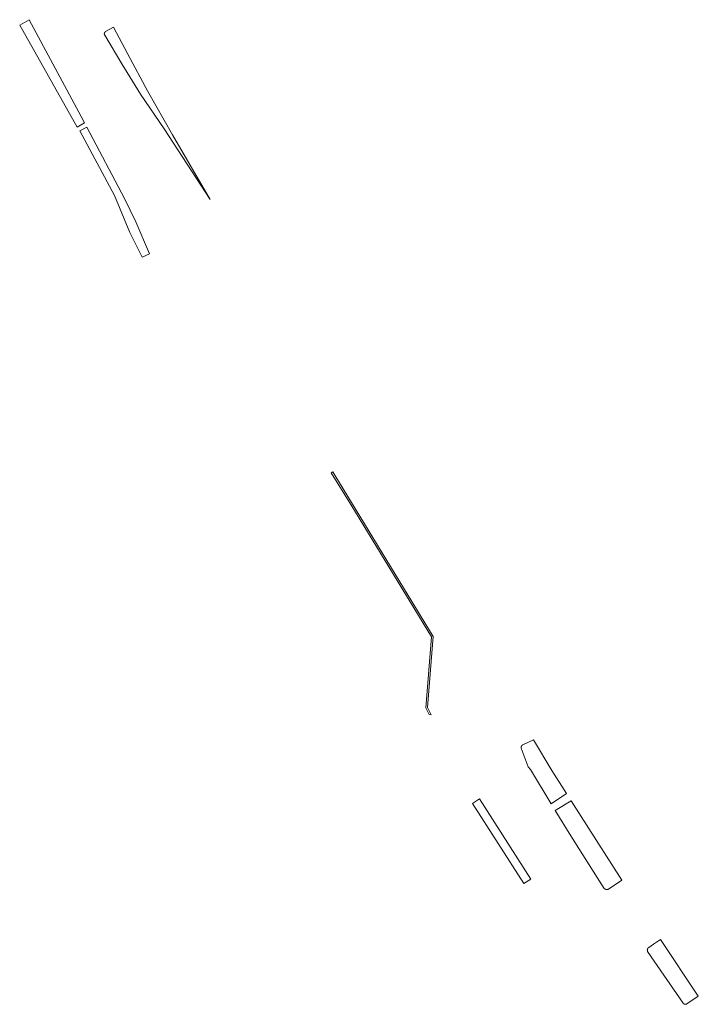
# Model space of a CAD drawing. Extents: x 212171 to 228808, y 571701 to 593093.
# Tile 85 of 97: x 224231 to 224312, y 588103 to 588220. Entities that reach past the tile are written whole.
import ezdxf

# ---------------------------------------------------------------- set-up
doc = ezdxf.new("R2010")
doc.units = 0
doc.layers.add('016 Alles planjaar 2023', color=72, linetype='Continuous', lineweight=20, true_color=0x1e90ff)

msp = doc.modelspace()

# ---------------------------------------------------------------- hatches: boundary and pattern name
at = {"layer": '016 Alles planjaar 2023', "true_color": 0x1e90ff}
h = msp.add_hatch(dxfattribs=at)
h.set_pattern_fill('DQ_CLEAR', color=72, style=0)
h.set_pattern_definition([])
h.paths.add_polyline_path([(224238.69, 588208), (224238.26, 588208.77), (224232.08, 588220.32), (224230.93, 588219.68), (224237.79, 588207.5), (224238.69, 588208)])
h = msp.add_hatch(dxfattribs=at)
h.set_pattern_fill('DQ_CLEAR', color=72, style=0)
h.set_pattern_definition([])
h.paths.add_polyline_path([(224242.15, 588219.45), (224241.2, 588218.9), (224241.2, 588218.9), (224241.19, 588218.89), (224241.19, 588218.89), (224241.18, 588218.89), (224241.18, 588218.89), (224241.17, 588218.88), (224241.17, 588218.88), (224241.17, 588218.88), (224241.16, 588218.87), (224241.16, 588218.87), (224241.15, 588218.87), (224241.15, 588218.87), (224241.15, 588218.86), (224241.14, 588218.86), (224241.14, 588218.86), (224241.14, 588218.85), (224241.13, 588218.85), (224241.13, 588218.85), (224241.13, 588218.84), (224241.12, 588218.84), (224241.12, 588218.83), (224241.12, 588218.83), (224241.11, 588218.83), (224241.11, 588218.82), (224241.11, 588218.82), (224241.1, 588218.82), (224241.1, 588218.81), (224241.1, 588218.81), (224241.09, 588218.8), (224241.09, 588218.8), (224241.09, 588218.8), (224241.09, 588218.79), (224241.08, 588218.79), (224241.08, 588218.78), (224241.08, 588218.78), (224241.08, 588218.77), (224241.07, 588218.77), (224241.07, 588218.76), (224241.07, 588218.76), (224241.07, 588218.76), (224241.07, 588218.75), (224241.06, 588218.75), (224241.06, 588218.74), (224241.06, 588218.74), (224241.06, 588218.73), (224241.06, 588218.73), (224241.06, 588218.72), (224241.05, 588218.72), (224241.05, 588218.71), (224241.05, 588218.71), (224241.05, 588218.7), (224241.05, 588218.7), (224241.05, 588218.69), (224241.05, 588218.69), (224241.05, 588218.68), (224241.05, 588218.68), (224241.04, 588218.67), (224241.04, 588218.67), (224241.04, 588218.66), (224241.04, 588218.66), (224241.04, 588218.65), (224241.04, 588218.65), (224241.04, 588218.64), (224241.04, 588218.64), (224241.04, 588218.63), (224241.04, 588218.63), (224241.04, 588218.62), (224241.04, 588218.62), (224241.04, 588218.61), (224241.04, 588218.61), (224241.04, 588218.61), (224241.04, 588218.6), (224241.04, 588218.6), (224241.05, 588218.59), (224241.05, 588218.59), (224241.05, 588218.58), (224241.05, 588218.58), (224241.05, 588218.57), (224241.05, 588218.57), (224241.05, 588218.56), (224241.05, 588218.56), (224241.05, 588218.55), (224241.05, 588218.55), (224241.06, 588218.54), (224241.06, 588218.54), (224241.06, 588218.53), (224241.06, 588218.53), (224241.06, 588218.52), (224241.06, 588218.52), (224241.07, 588218.51), (224241.07, 588218.51), (224241.07, 588218.5), (224241.07, 588218.5), (224241.08, 588218.5), (224241.08, 588218.49), (224241.08, 588218.49), (224241.08, 588218.48), (224241.09, 588218.48), (224241.09, 588218.47), (224241.09, 588218.47), (224241.09, 588218.47), (224241.1, 588218.46), (224243.15, 588215.04), (224245.37, 588211.43), (224248.2, 588207.27), (224253.68, 588198.83), (224249.17, 588206.56), (224246.2, 588211.82), (224243.83, 588216.19), (224242.15, 588219.45)])
h = msp.add_hatch(dxfattribs=at)
h.set_pattern_fill('DQ_CLEAR', color=72, style=0)
h.set_pattern_definition([])
h.paths.add_polyline_path([(224243.45, 588198.94), (224238.96, 588207.47), (224238.13, 588207.03), (224242.25, 588199.3), (224244.1, 588194.91), (224245.55, 588191.96), (224246.44, 588192.35), (224244.79, 588196.18), (224243.45, 588198.94)])
h = msp.add_hatch(dxfattribs=at)
h.set_pattern_fill('DQ_CLEAR', color=72, style=0)
h.set_pattern_definition([])
h.paths.add_polyline_path([(224268.33, 588166.29), (224268.16, 588166.18), (224270.47, 588162.4), (224280.12, 588146.57), (224279.45, 588138.07), (224279.84, 588137.29), (224280.09, 588137.24), (224279.65, 588138.11), (224280.32, 588146.62), (224268.57, 588165.91), (224268.33, 588166.29)])
h = msp.add_hatch(dxfattribs=at)
h.set_pattern_fill('DQ_CLEAR', color=72, style=0)
h.set_pattern_definition([])
h.paths.add_polyline_path([(224294.41, 588126.61), (224296.27, 588127.84), (224294.51, 588130.6), (224292.31, 588134.28), (224291.04, 588133.66), (224291.03, 588133.66), (224291.03, 588133.66), (224291.02, 588133.65), (224291.02, 588133.65), (224291.01, 588133.65), (224291.01, 588133.65), (224291, 588133.64), (224291, 588133.64), (224290.99, 588133.64), (224290.99, 588133.63), (224290.98, 588133.63), (224290.98, 588133.63), (224290.97, 588133.62), (224290.97, 588133.62), (224290.96, 588133.61), (224290.96, 588133.61), (224290.95, 588133.61), (224290.95, 588133.6), (224290.94, 588133.6), (224290.94, 588133.59), (224290.93, 588133.59), (224290.93, 588133.59), (224290.92, 588133.58), (224290.92, 588133.58), (224290.92, 588133.57), (224290.91, 588133.57), (224290.91, 588133.56), (224290.9, 588133.56), (224290.9, 588133.55), (224290.9, 588133.55), (224290.89, 588133.54), (224290.89, 588133.54), (224290.89, 588133.53), (224290.88, 588133.53), (224290.88, 588133.52), (224290.88, 588133.52), (224290.87, 588133.51), (224290.87, 588133.51), (224290.87, 588133.5), (224290.86, 588133.5), (224290.86, 588133.49), (224290.86, 588133.48), (224290.86, 588133.48), (224290.85, 588133.47), (224290.85, 588133.47), (224290.85, 588133.46), (224290.85, 588133.46), (224290.84, 588133.45), (224290.84, 588133.44), (224290.84, 588133.44), (224290.84, 588133.43), (224290.84, 588133.43), (224290.84, 588133.42), (224290.83, 588133.41), (224290.83, 588133.41), (224290.83, 588133.4), (224290.83, 588133.4), (224290.83, 588133.39), (224290.83, 588133.38), (224290.83, 588133.38), (224290.83, 588133.37), (224290.83, 588133.37), (224290.83, 588133.36), (224290.82, 588133.35), (224290.82, 588133.35), (224290.82, 588133.34), (224290.82, 588133.34), (224290.82, 588133.33), (224290.82, 588133.32), (224290.82, 588133.32), (224290.82, 588133.31), (224290.82, 588133.3), (224290.82, 588133.3), (224290.83, 588133.29), (224290.83, 588133.29), (224290.83, 588133.28), (224290.83, 588133.27), (224290.83, 588133.27), (224290.83, 588133.26), (224290.83, 588133.26), (224290.83, 588133.25), (224291.66, 588131.05), (224291.94, 588130.71), (224294.41, 588126.61)])
h = msp.add_hatch(dxfattribs=at)
h.set_pattern_fill('DQ_CLEAR', color=72, style=0)
h.set_pattern_definition([])
h.paths.add_polyline_path([(224285.04, 588126.67), (224291.17, 588117.08), (224292, 588117.61), (224285.87, 588127.2), (224285.04, 588126.67)])
h = msp.add_hatch(dxfattribs=at)
h.set_pattern_fill('DQ_CLEAR', color=72, style=0)
h.set_pattern_definition([])
h.paths.add_polyline_path([(224301.26, 588116.42), (224302.85, 588117.48), (224296.81, 588126.98), (224294.9, 588125.81), (224296.76, 588122.8), (224299.91, 588117.83), (224300.77, 588116.51), (224300.78, 588116.51), (224300.78, 588116.5), (224300.79, 588116.5), (224300.79, 588116.49), (224300.8, 588116.49), (224300.8, 588116.48), (224300.8, 588116.48), (224300.81, 588116.47), (224300.81, 588116.47), (224300.82, 588116.47), (224300.82, 588116.46), (224300.83, 588116.46), (224300.83, 588116.45), (224300.84, 588116.45), (224300.84, 588116.45), (224300.85, 588116.44), (224300.85, 588116.44), (224300.86, 588116.43), (224300.86, 588116.43), (224300.87, 588116.43), (224300.87, 588116.42), (224300.88, 588116.42), (224300.88, 588116.42), (224300.89, 588116.41), (224300.89, 588116.41), (224300.9, 588116.41), (224300.9, 588116.41), (224300.91, 588116.4), (224300.92, 588116.4), (224300.92, 588116.4), (224300.93, 588116.4), (224300.93, 588116.39), (224300.94, 588116.39), (224300.94, 588116.39), (224300.95, 588116.39), (224300.96, 588116.38), (224300.96, 588116.38), (224300.97, 588116.38), (224300.97, 588116.38), (224300.98, 588116.38), (224300.99, 588116.38), (224300.99, 588116.38), (224301, 588116.37), (224301, 588116.37), (224301.01, 588116.37), (224301.02, 588116.37), (224301.02, 588116.37), (224301.03, 588116.37), (224301.04, 588116.37), (224301.04, 588116.37), (224301.05, 588116.37), (224301.05, 588116.37), (224301.06, 588116.37), (224301.07, 588116.37), (224301.07, 588116.37), (224301.08, 588116.37), (224301.08, 588116.37), (224301.09, 588116.37), (224301.1, 588116.37), (224301.1, 588116.37), (224301.11, 588116.37), (224301.12, 588116.37), (224301.12, 588116.37), (224301.13, 588116.37), (224301.13, 588116.37), (224301.14, 588116.37), (224301.15, 588116.37), (224301.15, 588116.38), (224301.16, 588116.38), (224301.16, 588116.38), (224301.17, 588116.38), (224301.18, 588116.38), (224301.18, 588116.38), (224301.19, 588116.39), (224301.19, 588116.39), (224301.2, 588116.39), (224301.21, 588116.39), (224301.21, 588116.39), (224301.22, 588116.4), (224301.22, 588116.4), (224301.23, 588116.4), (224301.23, 588116.4), (224301.24, 588116.41), (224301.25, 588116.41), (224301.25, 588116.41), (224301.26, 588116.42)])
h = msp.add_hatch(dxfattribs=at)
h.set_pattern_fill('DQ_CLEAR', color=72, style=0)
h.set_pattern_definition([])
h.paths.add_polyline_path([(224310.62, 588102.7), (224312, 588103.64), (224307.48, 588110.39), (224306.64, 588109.83), (224306.08, 588109.46), (224306.07, 588109.45), (224306.07, 588109.45), (224306.06, 588109.44), (224306.06, 588109.44), (224306.05, 588109.43), (224306.05, 588109.43), (224306.04, 588109.43), (224306.04, 588109.42), (224306.03, 588109.42), (224306.03, 588109.41), (224306.02, 588109.41), (224306.02, 588109.4), (224306.01, 588109.4), (224306.01, 588109.39), (224306, 588109.39), (224306, 588109.38), (224306, 588109.38), (224305.99, 588109.37), (224305.99, 588109.37), (224305.98, 588109.36), (224305.98, 588109.35), (224305.98, 588109.35), (224305.97, 588109.34), (224305.97, 588109.34), (224305.97, 588109.33), (224305.96, 588109.33), (224305.96, 588109.32), (224305.96, 588109.31), (224305.95, 588109.31), (224305.95, 588109.3), (224305.95, 588109.3), (224305.95, 588109.29), (224305.94, 588109.28), (224305.94, 588109.28), (224305.94, 588109.27), (224305.94, 588109.26), (224305.93, 588109.26), (224305.93, 588109.25), (224305.93, 588109.25), (224305.93, 588109.24), (224305.93, 588109.23), (224305.93, 588109.23), (224305.92, 588109.22), (224305.92, 588109.21), (224305.92, 588109.21), (224305.92, 588109.2), (224305.92, 588109.19), (224305.92, 588109.19), (224305.92, 588109.18), (224305.92, 588109.17), (224305.92, 588109.17), (224305.92, 588109.16), (224305.91, 588109.15), (224305.91, 588109.15), (224305.91, 588109.14), (224305.91, 588109.13), (224305.91, 588109.13), (224305.91, 588109.12), (224305.91, 588109.11), (224305.92, 588109.11), (224305.92, 588109.1), (224305.92, 588109.09), (224305.92, 588109.09), (224305.92, 588109.08), (224305.92, 588109.07), (224305.92, 588109.07), (224305.92, 588109.06), (224305.92, 588109.05), (224305.92, 588109.05), (224305.93, 588109.04), (224305.93, 588109.03), (224305.93, 588109.03), (224305.93, 588109.02), (224305.93, 588109.01), (224305.93, 588109.01), (224305.94, 588109), (224305.94, 588109), (224305.94, 588108.99), (224305.94, 588108.98), (224305.95, 588108.98), (224305.95, 588108.97), (224305.95, 588108.96), (224305.95, 588108.96), (224310.19, 588102.8), (224310.2, 588102.79), (224310.2, 588102.79), (224310.2, 588102.79), (224310.21, 588102.78), (224310.21, 588102.78), (224310.21, 588102.77), (224310.22, 588102.77), (224310.22, 588102.76), (224310.22, 588102.76), (224310.23, 588102.76), (224310.23, 588102.75), (224310.24, 588102.75), (224310.24, 588102.74), (224310.24, 588102.74), (224310.25, 588102.74), (224310.25, 588102.73), (224310.26, 588102.73), (224310.26, 588102.73), (224310.27, 588102.72), (224310.27, 588102.72), (224310.27, 588102.72), (224310.28, 588102.71), (224310.28, 588102.71), (224310.29, 588102.71), (224310.29, 588102.71), (224310.3, 588102.7), (224310.3, 588102.7), (224310.31, 588102.7), (224310.31, 588102.69), (224310.32, 588102.69), (224310.32, 588102.69), (224310.33, 588102.69), (224310.33, 588102.69), (224310.34, 588102.68), (224310.34, 588102.68), (224310.35, 588102.68), (224310.35, 588102.68), (224310.36, 588102.68), (224310.36, 588102.67), (224310.37, 588102.67), (224310.37, 588102.67), (224310.38, 588102.67), (224310.39, 588102.67), (224310.39, 588102.67), (224310.4, 588102.67), (224310.4, 588102.66), (224310.41, 588102.66), (224310.41, 588102.66), (224310.42, 588102.66), (224310.42, 588102.66), (224310.43, 588102.66), (224310.44, 588102.66), (224310.44, 588102.66), (224310.45, 588102.66), (224310.45, 588102.66), (224310.46, 588102.66), (224310.46, 588102.66), (224310.47, 588102.66), (224310.47, 588102.66), (224310.48, 588102.66), (224310.49, 588102.66), (224310.49, 588102.66), (224310.5, 588102.66), (224310.5, 588102.66), (224310.51, 588102.66), (224310.51, 588102.66), (224310.52, 588102.66), (224310.52, 588102.66), (224310.53, 588102.66), (224310.53, 588102.67), (224310.54, 588102.67), (224310.55, 588102.67), (224310.55, 588102.67), (224310.56, 588102.67), (224310.56, 588102.67), (224310.57, 588102.67), (224310.57, 588102.68), (224310.58, 588102.68), (224310.58, 588102.68), (224310.59, 588102.68), (224310.59, 588102.68), (224310.6, 588102.69), (224310.6, 588102.69), (224310.61, 588102.69), (224310.61, 588102.69), (224310.62, 588102.7), (224310.62, 588102.7)])

# ---------------------------------------------------------------- linework, layer by layer
at = {"layer": '016 Alles planjaar 2023', "color": 14, "true_color": 0x004000}
for points in [[(224238.69, 588208), (224238.26, 588208.77), (224232.08, 588220.32), (224230.93, 588219.68), (224237.79, 588207.5), (224238.69, 588208)], [(224242.15, 588219.45), (224241.2, 588218.9), (224241.2, 588218.9), (224241.19, 588218.89), (224241.19, 588218.89), (224241.18, 588218.89), (224241.18, 588218.89), (224241.17, 588218.88), (224241.17, 588218.88), (224241.17, 588218.88), (224241.16, 588218.87), (224241.16, 588218.87), (224241.15, 588218.87), (224241.15, 588218.87), (224241.15, 588218.86), (224241.14, 588218.86), (224241.14, 588218.86), (224241.14, 588218.85), (224241.13, 588218.85), (224241.13, 588218.85), (224241.13, 588218.84), (224241.12, 588218.84), (224241.12, 588218.83), (224241.12, 588218.83), (224241.11, 588218.83), (224241.11, 588218.82), (224241.11, 588218.82), (224241.1, 588218.82), (224241.1, 588218.81), (224241.1, 588218.81), (224241.09, 588218.8), (224241.09, 588218.8), (224241.09, 588218.8), (224241.09, 588218.79), (224241.08, 588218.79), (224241.08, 588218.78), (224241.08, 588218.78), (224241.08, 588218.77), (224241.07, 588218.77), (224241.07, 588218.76), (224241.07, 588218.76), (224241.07, 588218.76), (224241.07, 588218.75), (224241.06, 588218.75), (224241.06, 588218.74), (224241.06, 588218.74), (224241.06, 588218.73), (224241.06, 588218.73), (224241.06, 588218.72), (224241.05, 588218.72), (224241.05, 588218.71), (224241.05, 588218.71), (224241.05, 588218.7), (224241.05, 588218.7), (224241.05, 588218.69), (224241.05, 588218.69), (224241.05, 588218.68), (224241.05, 588218.68), (224241.04, 588218.67), (224241.04, 588218.67), (224241.04, 588218.66), (224241.04, 588218.66), (224241.04, 588218.65), (224241.04, 588218.65), (224241.04, 588218.64), (224241.04, 588218.64), (224241.04, 588218.63), (224241.04, 588218.63), (224241.04, 588218.62), (224241.04, 588218.62), (224241.04, 588218.61), (224241.04, 588218.61), (224241.04, 588218.61), (224241.04, 588218.6), (224241.04, 588218.6), (224241.05, 588218.59), (224241.05, 588218.59), (224241.05, 588218.58), (224241.05, 588218.58), (224241.05, 588218.57), (224241.05, 588218.57), (224241.05, 588218.56), (224241.05, 588218.56), (224241.05, 588218.55), (224241.05, 588218.55), (224241.06, 588218.54), (224241.06, 588218.54), (224241.06, 588218.53), (224241.06, 588218.53), (224241.06, 588218.52), (224241.06, 588218.52), (224241.07, 588218.51), (224241.07, 588218.51), (224241.07, 588218.5), (224241.07, 588218.5), (224241.08, 588218.5), (224241.08, 588218.49), (224241.08, 588218.49), (224241.08, 588218.48), (224241.09, 588218.48), (224241.09, 588218.47), (224241.09, 588218.47), (224241.09, 588218.47), (224241.1, 588218.46), (224243.15, 588215.04), (224245.37, 588211.43), (224248.2, 588207.27), (224253.68, 588198.83), (224249.17, 588206.56), (224246.2, 588211.82), (224243.83, 588216.19), (224242.15, 588219.45)], [(224243.45, 588198.94), (224238.96, 588207.47), (224238.13, 588207.03), (224242.25, 588199.3), (224244.1, 588194.91), (224245.55, 588191.96), (224246.44, 588192.35), (224244.79, 588196.18), (224243.45, 588198.94)], [(224268.33, 588166.29), (224268.16, 588166.18), (224270.47, 588162.4), (224280.12, 588146.57), (224279.45, 588138.07), (224279.84, 588137.29), (224280.09, 588137.24), (224279.65, 588138.11), (224280.32, 588146.62), (224268.57, 588165.91), (224268.33, 588166.29)], [(224294.41, 588126.61), (224296.27, 588127.84), (224294.51, 588130.6), (224292.31, 588134.28), (224291.04, 588133.66), (224291.03, 588133.66), (224291.03, 588133.66), (224291.02, 588133.65), (224291.02, 588133.65), (224291.01, 588133.65), (224291.01, 588133.65), (224291, 588133.64), (224291, 588133.64), (224290.99, 588133.64), (224290.99, 588133.63), (224290.98, 588133.63), (224290.98, 588133.63), (224290.97, 588133.62), (224290.97, 588133.62), (224290.96, 588133.61), (224290.96, 588133.61), (224290.95, 588133.61), (224290.95, 588133.6), (224290.94, 588133.6), (224290.94, 588133.59), (224290.93, 588133.59), (224290.93, 588133.59), (224290.92, 588133.58), (224290.92, 588133.58), (224290.92, 588133.57), (224290.91, 588133.57), (224290.91, 588133.56), (224290.9, 588133.56), (224290.9, 588133.55), (224290.9, 588133.55), (224290.89, 588133.54), (224290.89, 588133.54), (224290.89, 588133.53), (224290.88, 588133.53), (224290.88, 588133.52), (224290.88, 588133.52), (224290.87, 588133.51), (224290.87, 588133.51), (224290.87, 588133.5), (224290.86, 588133.5), (224290.86, 588133.49), (224290.86, 588133.48), (224290.86, 588133.48), (224290.85, 588133.47), (224290.85, 588133.47), (224290.85, 588133.46), (224290.85, 588133.46), (224290.84, 588133.45), (224290.84, 588133.44), (224290.84, 588133.44), (224290.84, 588133.43), (224290.84, 588133.43), (224290.84, 588133.42), (224290.83, 588133.41), (224290.83, 588133.41), (224290.83, 588133.4), (224290.83, 588133.4), (224290.83, 588133.39), (224290.83, 588133.38), (224290.83, 588133.38), (224290.83, 588133.37), (224290.83, 588133.37), (224290.83, 588133.36), (224290.82, 588133.35), (224290.82, 588133.35), (224290.82, 588133.34), (224290.82, 588133.34), (224290.82, 588133.33), (224290.82, 588133.32), (224290.82, 588133.32), (224290.82, 588133.31), (224290.82, 588133.3), (224290.82, 588133.3), (224290.83, 588133.29), (224290.83, 588133.29), (224290.83, 588133.28), (224290.83, 588133.27), (224290.83, 588133.27), (224290.83, 588133.26), (224290.83, 588133.26), (224290.83, 588133.25), (224291.66, 588131.05), (224291.94, 588130.71), (224294.41, 588126.61)], [(224285.04, 588126.67), (224291.17, 588117.08), (224292, 588117.61), (224285.87, 588127.2), (224285.04, 588126.67)], [(224301.26, 588116.42), (224302.85, 588117.48), (224296.81, 588126.98), (224294.9, 588125.81), (224296.76, 588122.8), (224299.91, 588117.83), (224300.77, 588116.51), (224300.78, 588116.51), (224300.78, 588116.5), (224300.79, 588116.5), (224300.79, 588116.49), (224300.8, 588116.49), (224300.8, 588116.48), (224300.8, 588116.48), (224300.81, 588116.47), (224300.81, 588116.47), (224300.82, 588116.47), (224300.82, 588116.46), (224300.83, 588116.46), (224300.83, 588116.45), (224300.84, 588116.45), (224300.84, 588116.45), (224300.85, 588116.44), (224300.85, 588116.44), (224300.86, 588116.43), (224300.86, 588116.43), (224300.87, 588116.43), (224300.87, 588116.42), (224300.88, 588116.42), (224300.88, 588116.42), (224300.89, 588116.41), (224300.89, 588116.41), (224300.9, 588116.41), (224300.9, 588116.41), (224300.91, 588116.4), (224300.92, 588116.4), (224300.92, 588116.4), (224300.93, 588116.4), (224300.93, 588116.39), (224300.94, 588116.39), (224300.94, 588116.39), (224300.95, 588116.39), (224300.96, 588116.38), (224300.96, 588116.38), (224300.97, 588116.38), (224300.97, 588116.38), (224300.98, 588116.38), (224300.99, 588116.38), (224300.99, 588116.38), (224301, 588116.37), (224301, 588116.37), (224301.01, 588116.37), (224301.02, 588116.37), (224301.02, 588116.37), (224301.03, 588116.37), (224301.04, 588116.37), (224301.04, 588116.37), (224301.05, 588116.37), (224301.05, 588116.37), (224301.06, 588116.37), (224301.07, 588116.37), (224301.07, 588116.37), (224301.08, 588116.37), (224301.08, 588116.37), (224301.09, 588116.37), (224301.1, 588116.37), (224301.1, 588116.37), (224301.11, 588116.37), (224301.12, 588116.37), (224301.12, 588116.37), (224301.13, 588116.37), (224301.13, 588116.37), (224301.14, 588116.37), (224301.15, 588116.37), (224301.15, 588116.38), (224301.16, 588116.38), (224301.16, 588116.38), (224301.17, 588116.38), (224301.18, 588116.38), (224301.18, 588116.38), (224301.19, 588116.39), (224301.19, 588116.39), (224301.2, 588116.39), (224301.21, 588116.39), (224301.21, 588116.39), (224301.22, 588116.4), (224301.22, 588116.4), (224301.23, 588116.4), (224301.23, 588116.4), (224301.24, 588116.41), (224301.25, 588116.41), (224301.25, 588116.41), (224301.26, 588116.42)], [(224310.62, 588102.7), (224312, 588103.64), (224307.48, 588110.39), (224306.64, 588109.83), (224306.08, 588109.46), (224306.07, 588109.45), (224306.07, 588109.45), (224306.06, 588109.44), (224306.06, 588109.44), (224306.05, 588109.43), (224306.05, 588109.43), (224306.04, 588109.43), (224306.04, 588109.42), (224306.03, 588109.42), (224306.03, 588109.41), (224306.02, 588109.41), (224306.02, 588109.4), (224306.01, 588109.4), (224306.01, 588109.39), (224306, 588109.39), (224306, 588109.38), (224306, 588109.38), (224305.99, 588109.37), (224305.99, 588109.37), (224305.98, 588109.36), (224305.98, 588109.35), (224305.98, 588109.35), (224305.97, 588109.34), (224305.97, 588109.34), (224305.97, 588109.33), (224305.96, 588109.33), (224305.96, 588109.32), (224305.96, 588109.31), (224305.95, 588109.31), (224305.95, 588109.3), (224305.95, 588109.3), (224305.95, 588109.29), (224305.94, 588109.28), (224305.94, 588109.28), (224305.94, 588109.27), (224305.94, 588109.26), (224305.93, 588109.26), (224305.93, 588109.25), (224305.93, 588109.25), (224305.93, 588109.24), (224305.93, 588109.23), (224305.93, 588109.23), (224305.92, 588109.22), (224305.92, 588109.21), (224305.92, 588109.21), (224305.92, 588109.2), (224305.92, 588109.19), (224305.92, 588109.19), (224305.92, 588109.18), (224305.92, 588109.17), (224305.92, 588109.17), (224305.92, 588109.16), (224305.91, 588109.15), (224305.91, 588109.15), (224305.91, 588109.14), (224305.91, 588109.13), (224305.91, 588109.13), (224305.91, 588109.12), (224305.91, 588109.11), (224305.92, 588109.11), (224305.92, 588109.1), (224305.92, 588109.09), (224305.92, 588109.09), (224305.92, 588109.08), (224305.92, 588109.07), (224305.92, 588109.07), (224305.92, 588109.06), (224305.92, 588109.05), (224305.92, 588109.05), (224305.93, 588109.04), (224305.93, 588109.03), (224305.93, 588109.03), (224305.93, 588109.02), (224305.93, 588109.01), (224305.93, 588109.01), (224305.94, 588109), (224305.94, 588109), (224305.94, 588108.99), (224305.94, 588108.98), (224305.95, 588108.98), (224305.95, 588108.97), (224305.95, 588108.96), (224305.95, 588108.96), (224310.19, 588102.8), (224310.2, 588102.79), (224310.2, 588102.79), (224310.2, 588102.79), (224310.21, 588102.78), (224310.21, 588102.78), (224310.21, 588102.77), (224310.22, 588102.77), (224310.22, 588102.76), (224310.22, 588102.76), (224310.23, 588102.76), (224310.23, 588102.75), (224310.24, 588102.75), (224310.24, 588102.74), (224310.24, 588102.74), (224310.25, 588102.74), (224310.25, 588102.73), (224310.26, 588102.73), (224310.26, 588102.73), (224310.27, 588102.72), (224310.27, 588102.72), (224310.27, 588102.72), (224310.28, 588102.71), (224310.28, 588102.71), (224310.29, 588102.71), (224310.29, 588102.71), (224310.3, 588102.7), (224310.3, 588102.7), (224310.31, 588102.7), (224310.31, 588102.69), (224310.32, 588102.69), (224310.32, 588102.69), (224310.33, 588102.69), (224310.33, 588102.69), (224310.34, 588102.68), (224310.34, 588102.68), (224310.35, 588102.68), (224310.35, 588102.68), (224310.36, 588102.68), (224310.36, 588102.67), (224310.37, 588102.67), (224310.37, 588102.67), (224310.38, 588102.67), (224310.39, 588102.67), (224310.39, 588102.67), (224310.4, 588102.67), (224310.4, 588102.66), (224310.41, 588102.66), (224310.41, 588102.66), (224310.42, 588102.66), (224310.42, 588102.66), (224310.43, 588102.66), (224310.44, 588102.66), (224310.44, 588102.66), (224310.45, 588102.66), (224310.45, 588102.66), (224310.46, 588102.66), (224310.46, 588102.66), (224310.47, 588102.66), (224310.47, 588102.66), (224310.48, 588102.66), (224310.49, 588102.66), (224310.49, 588102.66), (224310.5, 588102.66), (224310.5, 588102.66), (224310.51, 588102.66), (224310.51, 588102.66), (224310.52, 588102.66), (224310.52, 588102.66), (224310.53, 588102.66), (224310.53, 588102.67), (224310.54, 588102.67), (224310.55, 588102.67), (224310.55, 588102.67), (224310.56, 588102.67), (224310.56, 588102.67), (224310.57, 588102.67), (224310.57, 588102.68), (224310.58, 588102.68), (224310.58, 588102.68), (224310.59, 588102.68), (224310.59, 588102.68), (224310.6, 588102.69), (224310.6, 588102.69), (224310.61, 588102.69), (224310.61, 588102.69), (224310.62, 588102.7), (224310.62, 588102.7)]]:
    msp.add_lwpolyline(points, close=True, dxfattribs=at)

doc.saveas('drawing.dxf')
